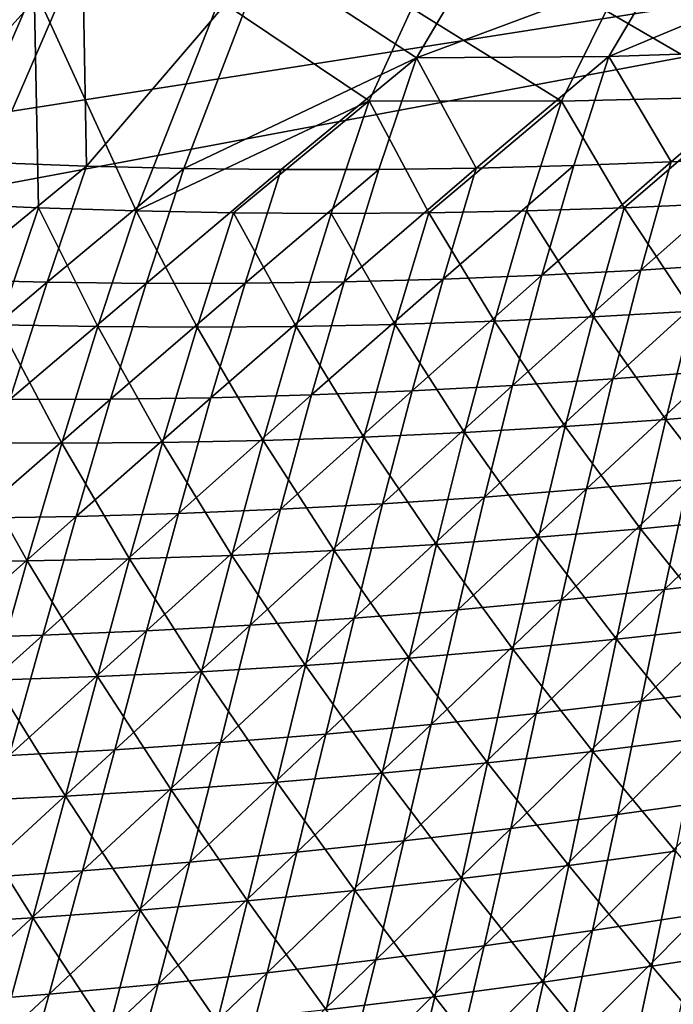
# Model space of a CAD drawing. Header units: metres. Extents: x -1 to 1402, y -1402 to 1.
# Tile 96 of 256: x 633 to 676, y -1253 to -1188. Entities that reach past the tile are written whole.
import ezdxf

# ---------------------------------------------------------------- set-up
doc = ezdxf.new("R2010")
doc.units = ezdxf.units.M

msp = doc.modelspace()

# ---------------------------------------------------------------- linework, layer by layer
at = {"layer": 'None0'}
for points in [[(637.219788, -1183.669922, -474.702209), (624.700806, -1182.596191, -474.94693), (624.751099, -1197.418945, -422.023865)], [(631.109619, -1197.737915, -422.050537), (637.219788, -1183.669922, -474.702209), (624.751099, -1197.418945, -422.023865)], [(637.219788, -1183.669922, -474.702209), (631.109619, -1197.737915, -422.050537), (637.4729, -1197.97522, -422.077393)], [(649.115967, -1184.38562, -474.466675), (637.219788, -1183.669922, -474.702209), (637.4729, -1197.97522, -422.077393)], [(649.115967, -1184.38562, -474.466675), (637.4729, -1197.97522, -422.077393), (643.839905, -1198.131226, -422.104431)], [(659.047241, -1190.896118, -450.519684), (649.115967, -1184.38562, -474.466675), (643.839905, -1198.131226, -422.104431)], [(662.64801, -1184.841675, -474.195862), (649.115967, -1184.38562, -474.466675), (659.047241, -1190.896118, -450.519684)], [(675.108215, -1184.92627, -473.944489), (662.64801, -1184.841675, -474.195862), (659.047241, -1190.896118, -450.519684)], [(675.108215, -1184.92627, -473.944489), (659.047241, -1190.896118, -450.519684), (671.606079, -1190.810425, -450.563629)], [(686.191467, -1184.732178, -473.719788), (671.606079, -1190.810425, -450.563629), (684.165466, -1190.407349, -450.607849)], [(686.191467, -1184.732178, -473.719788), (675.108215, -1184.92627, -473.944489), (671.606079, -1190.810425, -450.563629)], [(621.393494, -1185.160156, -475.821442), (634.052368, -1186.331177, -475.555298), (627.975708, -1200.412109, -422.933868)], [(627.975708, -1200.412109, -422.933868), (634.052368, -1186.331177, -475.555298), (634.343994, -1200.695313, -422.950439)], [(634.052368, -1186.331177, -475.555298), (640.716858, -1200.897827, -422.96701), (634.343994, -1200.695313, -422.950439)], [(634.052368, -1186.331177, -475.555298), (646.138245, -1187.136719, -475.297882), (640.716858, -1200.897827, -422.96701)], [(646.138245, -1187.136719, -475.297882), (655.948486, -1193.721069, -451.34903), (640.716858, -1200.897827, -422.96701)], [(646.138245, -1187.136719, -475.297882), (658.730835, -1187.653809, -475.026855), (655.948486, -1193.721069, -451.34903)], [(658.730835, -1187.653809, -475.026855), (668.521179, -1193.730225, -451.371521), (655.948486, -1193.721069, -451.34903)], [(658.730835, -1187.653809, -475.026855), (671.4375, -1187.843994, -474.751038), (668.521179, -1193.730225, -451.371521)], [(681.094604, -1193.421875, -451.393738), (671.4375, -1187.843994, -474.751038), (683.316284, -1187.721924, -474.491577)], [(671.4375, -1187.843994, -474.751038), (681.094604, -1193.421875, -451.393738), (668.521179, -1193.730225, -451.371521)], [(643.839905, -1198.131226, -422.104431), (650.209778, -1198.206055, -422.131592), (659.047241, -1190.896118, -450.519684)], [(650.209778, -1198.206055, -422.131592), (656.581543, -1198.199829, -422.158905), (659.047241, -1190.896118, -450.519684)], [(659.047241, -1190.896118, -450.519684), (656.581543, -1198.199829, -422.158905), (662.954285, -1198.112793, -422.18634)], [(671.606079, -1190.810425, -450.563629), (659.047241, -1190.896118, -450.519684), (662.954285, -1198.112793, -422.18634)], [(662.954285, -1198.112793, -422.18634), (669.327148, -1197.94519, -422.213898), (671.606079, -1190.810425, -450.563629)], [(671.606079, -1190.810425, -450.563629), (669.327148, -1197.94519, -422.213898), (675.69928, -1197.697266, -422.241547)], [(684.165466, -1190.407349, -450.607849), (671.606079, -1190.810425, -450.563629), (675.69928, -1197.697266, -422.241547)], [(675.69928, -1197.697266, -422.241547), (682.069763, -1197.369141, -422.269287), (684.165466, -1190.407349, -450.607849)], [(681.094604, -1193.421875, -451.393738), (672.612305, -1200.702637, -423.049774), (668.521179, -1193.730225, -451.371521)], [(678.990234, -1200.422363, -423.066254), (672.612305, -1200.702637, -423.049774), (681.094604, -1193.421875, -451.393738)], [(640.716858, -1200.897827, -422.96701), (655.948486, -1193.721069, -451.34903), (647.093201, -1201.019775, -422.983582)], [(655.948486, -1193.721069, -451.34903), (653.471924, -1201.061157, -423.000153), (647.093201, -1201.019775, -422.983582)], [(655.948486, -1193.721069, -451.34903), (659.852051, -1201.021973, -423.016724), (653.471924, -1201.061157, -423.000153)], [(655.948486, -1193.721069, -451.34903), (668.521179, -1193.730225, -451.371521), (659.852051, -1201.021973, -423.016724)], [(668.521179, -1193.730225, -451.371521), (666.232544, -1200.902466, -423.033264), (659.852051, -1201.021973, -423.016724)], [(672.612305, -1200.702637, -423.049774), (666.232544, -1200.902466, -423.033264), (668.521179, -1193.730225, -451.371521)], [(682.069763, -1197.369141, -422.269287), (673.713806, -1204.765625, -393.96109), (680.177917, -1204.347046, -393.99353)], [(682.069763, -1197.369141, -422.269287), (675.69928, -1197.697266, -422.241547), (673.713806, -1204.765625, -393.96109)], [(637.4729, -1197.97522, -422.077393), (631.109619, -1197.737915, -422.050537), (628.437012, -1205.411621, -393.737488)], [(637.4729, -1197.97522, -422.077393), (628.437012, -1205.411621, -393.737488), (634.901733, -1205.565918, -393.768982)], [(643.839905, -1198.131226, -422.104431), (637.4729, -1197.97522, -422.077393), (634.901733, -1205.565918, -393.768982)], [(669.327148, -1197.94519, -422.213898), (660.778137, -1205.359497, -393.896545), (667.246948, -1205.103149, -393.928772)], [(669.327148, -1197.94519, -422.213898), (662.954285, -1198.112793, -422.18634), (660.778137, -1205.359497, -393.896545)], [(675.69928, -1197.697266, -422.241547), (669.327148, -1197.94519, -422.213898), (667.246948, -1205.103149, -393.928772)], [(675.69928, -1197.697266, -422.241547), (667.246948, -1205.103149, -393.928772), (673.713806, -1204.765625, -393.96109)], [(634.901733, -1205.565918, -393.768982), (641.369202, -1205.637695, -393.800629), (643.839905, -1198.131226, -422.104431)], [(641.369202, -1205.637695, -393.800629), (650.209778, -1198.206055, -422.131592), (643.839905, -1198.131226, -422.104431)], [(650.209778, -1198.206055, -422.131592), (641.369202, -1205.637695, -393.800629), (647.838379, -1205.626953, -393.832458)], [(656.581543, -1198.199829, -422.158905), (647.838379, -1205.626953, -393.832458), (654.308289, -1205.53418, -393.864441)], [(656.581543, -1198.199829, -422.158905), (650.209778, -1198.206055, -422.131592), (647.838379, -1205.626953, -393.832458)], [(662.954285, -1198.112793, -422.18634), (656.581543, -1198.199829, -422.158905), (654.308289, -1205.53418, -393.864441)], [(662.954285, -1198.112793, -422.18634), (654.308289, -1205.53418, -393.864441), (660.778137, -1205.359497, -393.896545)], [(631.751221, -1208.335083, -394.603638), (627.975708, -1200.412109, -422.933868), (634.343994, -1200.695313, -422.950439)], [(677.083374, -1207.452881, -394.750122), (672.612305, -1200.702637, -423.049774), (678.990234, -1200.422363, -423.066254)], [(638.225342, -1208.453857, -394.624329), (631.751221, -1208.335083, -394.603638), (634.343994, -1200.695313, -422.950439)], [(634.343994, -1200.695313, -422.950439), (640.716858, -1200.897827, -422.96701), (638.225342, -1208.453857, -394.624329)], [(640.716858, -1200.897827, -422.96701), (644.701904, -1208.490845, -394.645111), (638.225342, -1208.453857, -394.624329)], [(640.716858, -1200.897827, -422.96701), (647.093201, -1201.019775, -422.983582), (644.701904, -1208.490845, -394.645111)], [(647.093201, -1201.019775, -422.983582), (651.179871, -1208.446167, -394.665985), (644.701904, -1208.490845, -394.645111)], [(647.093201, -1201.019775, -422.983582), (653.471924, -1201.061157, -423.000153), (651.179871, -1208.446167, -394.665985)], [(653.471924, -1201.061157, -423.000153), (657.65802, -1208.319824, -394.686951), (651.179871, -1208.446167, -394.665985)], [(659.852051, -1201.021973, -423.016724), (657.65802, -1208.319824, -394.686951), (653.471924, -1201.061157, -423.000153)], [(659.852051, -1201.021973, -423.016724), (664.135437, -1208.112061, -394.707947), (657.65802, -1208.319824, -394.686951)], [(666.232544, -1200.902466, -423.033264), (664.135437, -1208.112061, -394.707947), (659.852051, -1201.021973, -423.016724)], [(670.610901, -1207.82312, -394.729004), (664.135437, -1208.112061, -394.707947), (666.232544, -1200.902466, -423.033264)], [(670.610901, -1207.82312, -394.729004), (666.232544, -1200.902466, -423.033264), (672.612305, -1200.702637, -423.049774)], [(677.083374, -1207.452881, -394.750122), (670.610901, -1207.82312, -394.729004), (672.612305, -1200.702637, -423.049774)], [(680.177917, -1204.347046, -393.99353), (673.713806, -1204.765625, -393.96109), (671.883179, -1211.879395, -365.730621)], [(680.177917, -1204.347046, -393.99353), (671.883179, -1211.879395, -365.730621), (678.44342, -1211.367432, -365.766846)], [(673.713806, -1204.765625, -393.96109), (665.318787, -1212.309692, -365.694458), (671.883179, -1211.879395, -365.730621)], [(673.713806, -1204.765625, -393.96109), (667.246948, -1205.103149, -393.928772), (665.318787, -1212.309692, -365.694458)], [(634.901733, -1205.565918, -393.768982), (628.437012, -1205.411621, -393.737488), (625.895813, -1213.15332, -365.480286)], [(625.895813, -1213.15332, -365.480286), (632.466003, -1213.221313, -365.515594), (634.901733, -1205.565918, -393.768982)], [(632.466003, -1213.221313, -365.515594), (641.369202, -1205.637695, -393.800629), (634.901733, -1205.565918, -393.768982)], [(641.369202, -1205.637695, -393.800629), (632.466003, -1213.221313, -365.515594), (639.037598, -1213.205322, -365.551056)], [(647.838379, -1205.626953, -393.832458), (639.037598, -1213.205322, -365.551056), (645.609619, -1213.105957, -365.5867)], [(647.838379, -1205.626953, -393.832458), (641.369202, -1205.637695, -393.800629), (639.037598, -1213.205322, -365.551056)], [(654.308289, -1205.53418, -393.864441), (647.838379, -1205.626953, -393.832458), (645.609619, -1213.105957, -365.5867)], [(654.308289, -1205.53418, -393.864441), (645.609619, -1213.105957, -365.5867), (652.181091, -1212.923218, -365.622498)], [(660.778137, -1205.359497, -393.896545), (652.181091, -1212.923218, -365.622498), (658.751099, -1212.657715, -365.658417)], [(660.778137, -1205.359497, -393.896545), (654.308289, -1205.53418, -393.864441), (652.181091, -1212.923218, -365.622498)], [(667.246948, -1205.103149, -393.928772), (660.778137, -1205.359497, -393.896545), (658.751099, -1212.657715, -365.658417)], [(667.246948, -1205.103149, -393.928772), (658.751099, -1212.657715, -365.658417), (665.318787, -1212.309692, -365.694458)], [(675.33197, -1214.527466, -366.481079), (670.610901, -1207.82312, -394.729004), (677.083374, -1207.452881, -394.750122)], [(681.896179, -1213.982666, -366.506104), (675.33197, -1214.527466, -366.481079), (677.083374, -1207.452881, -394.750122)], [(664.135437, -1208.112061, -394.707947), (662.187927, -1215.371704, -366.431366), (657.65802, -1208.319824, -394.686951)], [(668.762146, -1214.990601, -366.456177), (662.187927, -1215.371704, -366.431366), (664.135437, -1208.112061, -394.707947)], [(668.762146, -1214.990601, -366.456177), (664.135437, -1208.112061, -394.707947), (670.610901, -1207.82312, -394.729004)], [(675.33197, -1214.527466, -366.481079), (668.762146, -1214.990601, -366.456177), (670.610901, -1207.82312, -394.729004)], [(635.869507, -1216.072876, -366.33371), (629.2901, -1216.041016, -366.309723), (631.751221, -1208.335083, -394.603638)], [(635.869507, -1216.072876, -366.33371), (631.751221, -1208.335083, -394.603638), (638.225342, -1208.453857, -394.624329)], [(642.450073, -1216.021606, -366.35791), (635.869507, -1216.072876, -366.33371), (638.225342, -1208.453857, -394.624329)], [(638.225342, -1208.453857, -394.624329), (644.701904, -1208.490845, -394.645111), (642.450073, -1216.021606, -366.35791)], [(644.701904, -1208.490845, -394.645111), (649.030762, -1215.887451, -366.382233), (642.450073, -1216.021606, -366.35791)], [(644.701904, -1208.490845, -394.645111), (651.179871, -1208.446167, -394.665985), (649.030762, -1215.887451, -366.382233)], [(651.179871, -1208.446167, -394.665985), (655.610474, -1215.670776, -366.406738), (649.030762, -1215.887451, -366.382233)], [(651.179871, -1208.446167, -394.665985), (657.65802, -1208.319824, -394.686951), (655.610474, -1215.670776, -366.406738)], [(657.65802, -1208.319824, -394.686951), (662.187927, -1215.371704, -366.431366), (655.610474, -1215.670776, -366.406738)], [(678.44342, -1211.367432, -365.766846), (670.161804, -1219.062012, -337.547363), (676.82074, -1218.454102, -337.586578)], [(678.44342, -1211.367432, -365.766846), (671.883179, -1211.879395, -365.730621), (670.161804, -1219.062012, -337.547363)], [(671.883179, -1211.879395, -365.730621), (665.318787, -1212.309692, -365.694458), (663.497192, -1219.587402, -337.50824)], [(671.883179, -1211.879395, -365.730621), (663.497192, -1219.587402, -337.50824), (670.161804, -1219.062012, -337.547363)], [(658.751099, -1212.657715, -365.658417), (652.181091, -1212.923218, -365.622498), (650.15448, -1220.388672, -337.430328)], [(658.751099, -1212.657715, -365.658417), (650.15448, -1220.388672, -337.430328), (656.827759, -1220.029785, -337.469238)], [(665.318787, -1212.309692, -365.694458), (656.827759, -1220.029785, -337.469238), (663.497192, -1219.587402, -337.50824)], [(665.318787, -1212.309692, -365.694458), (658.751099, -1212.657715, -365.658417), (656.827759, -1220.029785, -337.469238)], [(639.037598, -1213.205322, -365.551056), (630.120789, -1220.960938, -337.314606), (636.80011, -1220.854736, -337.352997)], [(639.037598, -1213.205322, -365.551056), (632.466003, -1213.221313, -365.515594), (630.120789, -1220.960938, -337.314606)], [(645.609619, -1213.105957, -365.5867), (639.037598, -1213.205322, -365.551056), (636.80011, -1220.854736, -337.352997)], [(645.609619, -1213.105957, -365.5867), (636.80011, -1220.854736, -337.352997), (643.478333, -1220.663818, -337.391602)], [(652.181091, -1212.923218, -365.622498), (643.478333, -1220.663818, -337.391602), (650.15448, -1220.388672, -337.430328)], [(652.181091, -1212.923218, -365.622498), (645.609619, -1213.105957, -365.5867), (643.478333, -1220.663818, -337.391602)], [(680.355591, -1221.020874, -338.315765), (675.33197, -1214.527466, -366.481079), (681.896179, -1213.982666, -366.506104)], [(673.692993, -1221.661743, -338.287781), (668.762146, -1214.990601, -366.456177), (675.33197, -1214.527466, -366.481079)], [(680.355591, -1221.020874, -338.315765), (673.692993, -1221.661743, -338.287781), (675.33197, -1214.527466, -366.481079)], [(662.187927, -1215.371704, -366.431366), (660.347412, -1222.695923, -338.2323), (655.610474, -1215.670776, -366.406738)], [(660.347412, -1222.695923, -338.2323), (662.187927, -1215.371704, -366.431366), (667.023193, -1222.220093, -338.259949)], [(662.187927, -1215.371704, -366.431366), (668.762146, -1214.990601, -366.456177), (667.023193, -1222.220093, -338.259949)], [(668.762146, -1214.990601, -366.456177), (673.692993, -1221.661743, -338.287781), (667.023193, -1222.220093, -338.259949)], [(642.450073, -1216.021606, -366.35791), (649.030762, -1215.887451, -366.382233), (646.982605, -1223.398315, -338.177551)], [(649.030762, -1215.887451, -366.382233), (653.66687, -1223.088745, -338.204834), (646.982605, -1223.398315, -338.177551)], [(655.610474, -1215.670776, -366.406738), (653.66687, -1223.088745, -338.204834), (649.030762, -1215.887451, -366.382233)], [(655.610474, -1215.670776, -366.406738), (660.347412, -1222.695923, -338.2323), (653.66687, -1223.088745, -338.204834)], [(629.2901, -1216.041016, -366.309723), (633.607727, -1223.766602, -338.123657), (626.919556, -1223.824585, -338.097015)], [(633.607727, -1223.766602, -338.123657), (629.2901, -1216.041016, -366.309723), (635.869507, -1216.072876, -366.33371)], [(640.295837, -1223.62439, -338.150513), (633.607727, -1223.766602, -338.123657), (635.869507, -1216.072876, -366.33371)], [(640.295837, -1223.62439, -338.150513), (635.869507, -1216.072876, -366.33371), (642.450073, -1216.021606, -366.35791)], [(646.982605, -1223.398315, -338.177551), (640.295837, -1223.62439, -338.150513), (642.450073, -1216.021606, -366.35791)], [(683.473083, -1217.764038, -337.625854), (675.265137, -1225.628418, -309.460144), (682.01709, -1224.839966, -309.501526)], [(683.473083, -1217.764038, -337.625854), (676.82074, -1218.454102, -337.586578), (675.265137, -1225.628418, -309.460144)], [(676.82074, -1218.454102, -337.586578), (670.161804, -1219.062012, -337.547363), (668.504944, -1226.333984, -309.418823)], [(676.82074, -1218.454102, -337.586578), (668.504944, -1226.333984, -309.418823), (675.265137, -1225.628418, -309.460144)], [(670.161804, -1219.062012, -337.547363), (661.737366, -1226.956421, -309.377625), (668.504944, -1226.333984, -309.418823)], [(670.161804, -1219.062012, -337.547363), (663.497192, -1219.587402, -337.50824), (661.737366, -1226.956421, -309.377625)], [(663.497192, -1219.587402, -337.50824), (656.827759, -1220.029785, -337.469238), (654.96344, -1227.495117, -309.336517)], [(663.497192, -1219.587402, -337.50824), (654.96344, -1227.495117, -309.336517), (661.737366, -1226.956421, -309.377625)], [(650.15448, -1220.388672, -337.430328), (643.478333, -1220.663818, -337.391602), (641.400085, -1228.319092, -309.2547)], [(650.15448, -1220.388672, -337.430328), (641.400085, -1228.319092, -309.2547), (648.184021, -1227.949463, -309.295532)], [(656.827759, -1220.029785, -337.469238), (648.184021, -1227.949463, -309.295532), (654.96344, -1227.495117, -309.336517)], [(656.827759, -1220.029785, -337.469238), (650.15448, -1220.388672, -337.430328), (648.184021, -1227.949463, -309.295532)], [(636.80011, -1220.854736, -337.352997), (630.120789, -1220.960938, -337.314606), (627.822388, -1228.802002, -309.173584)], [(636.80011, -1220.854736, -337.352997), (627.822388, -1228.802002, -309.173584), (634.612549, -1228.603394, -309.21405)], [(643.478333, -1220.663818, -337.391602), (634.612549, -1228.603394, -309.21405), (641.400085, -1228.319092, -309.2547)], [(643.478333, -1220.663818, -337.391602), (636.80011, -1220.854736, -337.352997), (634.612549, -1228.603394, -309.21405)], [(678.884338, -1228.140015, -310.200623), (673.692993, -1221.661743, -338.287781), (680.355591, -1221.020874, -338.315765)], [(667.023193, -1222.220093, -338.259949), (673.692993, -1221.661743, -338.287781), (672.12085, -1228.87854, -310.170624)], [(673.692993, -1221.661743, -338.287781), (678.884338, -1228.140015, -310.200623), (672.12085, -1228.87854, -310.170624)], [(660.347412, -1222.695923, -338.2323), (667.023193, -1222.220093, -338.259949), (665.34845, -1229.534058, -310.140778)], [(667.023193, -1222.220093, -338.259949), (672.12085, -1228.87854, -310.170624), (665.34845, -1229.534058, -310.140778)], [(646.982605, -1223.398315, -338.177551), (653.66687, -1223.088745, -338.204834), (651.781799, -1230.594849, -310.081696)], [(653.66687, -1223.088745, -338.204834), (658.568359, -1230.106323, -310.111145), (651.781799, -1230.594849, -310.081696)], [(660.347412, -1222.695923, -338.2323), (658.568359, -1230.106323, -310.111145), (653.66687, -1223.088745, -338.204834)], [(665.34845, -1229.534058, -310.140778), (658.568359, -1230.106323, -310.111145), (660.347412, -1222.695923, -338.2323)], [(638.194031, -1231.319336, -310.023407), (633.607727, -1223.766602, -338.123657), (640.295837, -1223.62439, -338.150513)], [(644.989929, -1230.99939, -310.052429), (638.194031, -1231.319336, -310.023407), (640.295837, -1223.62439, -338.150513)], [(644.989929, -1230.99939, -310.052429), (640.295837, -1223.62439, -338.150513), (646.982605, -1223.398315, -338.177551)], [(651.781799, -1230.594849, -310.081696), (644.989929, -1230.99939, -310.052429), (646.982605, -1223.398315, -338.177551)], [(626.919556, -1223.824585, -338.097015), (633.607727, -1223.766602, -338.123657), (631.395264, -1231.554321, -309.994629)], [(633.607727, -1223.766602, -338.123657), (638.194031, -1231.319336, -310.023407), (631.395264, -1231.554321, -309.994629)], [(682.01709, -1224.839966, -309.501526), (673.731628, -1232.911987, -281.392792), (680.585815, -1232.023804, -281.435364)], [(682.01709, -1224.839966, -309.501526), (675.265137, -1225.628418, -309.460144), (673.731628, -1232.911987, -281.392792)], [(675.265137, -1225.628418, -309.460144), (666.867554, -1233.716675, -281.350281), (673.731628, -1232.911987, -281.392792)], [(675.265137, -1225.628418, -309.460144), (668.504944, -1226.333984, -309.418823), (666.867554, -1233.716675, -281.350281)], [(668.504944, -1226.333984, -309.418823), (661.737366, -1226.956421, -309.377625), (659.994446, -1234.4375, -281.307861)], [(668.504944, -1226.333984, -309.418823), (659.994446, -1234.4375, -281.307861), (666.867554, -1233.716675, -281.350281)], [(654.96344, -1227.495117, -309.336517), (648.184021, -1227.949463, -309.295532), (646.224915, -1235.625, -281.223358)], [(654.96344, -1227.495117, -309.336517), (646.224915, -1235.625, -281.223358), (653.113281, -1235.073853, -281.265564)], [(661.737366, -1226.956421, -309.377625), (653.113281, -1235.073853, -281.265564), (659.994446, -1234.4375, -281.307861)], [(661.737366, -1226.956421, -309.377625), (654.96344, -1227.495117, -309.336517), (653.113281, -1235.073853, -281.265564)], [(648.184021, -1227.949463, -309.295532), (639.330444, -1236.090454, -281.181335), (646.224915, -1235.625, -281.223358)], [(648.184021, -1227.949463, -309.295532), (641.400085, -1228.319092, -309.2547), (639.330444, -1236.090454, -281.181335)], [(672.12085, -1228.87854, -310.170624), (678.884338, -1228.140015, -310.200623), (677.436096, -1235.36499, -282.154144)], [(634.612549, -1228.603394, -309.21405), (625.52655, -1236.761963, -281.097778), (632.430603, -1236.469604, -281.139465)], [(634.612549, -1228.603394, -309.21405), (627.822388, -1228.802002, -309.173584), (625.52655, -1236.761963, -281.097778)], [(641.400085, -1228.319092, -309.2547), (634.612549, -1228.603394, -309.21405), (632.430603, -1236.469604, -281.139465)], [(641.400085, -1228.319092, -309.2547), (632.430603, -1236.469604, -281.139465), (639.330444, -1236.090454, -281.181335)], [(665.34845, -1229.534058, -310.140778), (672.12085, -1228.87854, -310.170624), (670.569153, -1236.202393, -282.123016)], [(672.12085, -1228.87854, -310.170624), (677.436096, -1235.36499, -282.154144), (670.569153, -1236.202393, -282.123016)], [(658.568359, -1230.106323, -310.111145), (656.804382, -1237.626465, -282.061279), (651.781799, -1230.594849, -310.081696)], [(663.691528, -1236.956421, -282.092072), (656.804382, -1237.626465, -282.061279), (658.568359, -1230.106323, -310.111145)], [(663.691528, -1236.956421, -282.092072), (658.568359, -1230.106323, -310.111145), (665.34845, -1229.534058, -310.140778)], [(670.569153, -1236.202393, -282.123016), (663.691528, -1236.956421, -282.092072), (665.34845, -1229.534058, -310.140778)], [(651.781799, -1230.594849, -310.081696), (649.909058, -1238.212036, -282.030701), (644.989929, -1230.99939, -310.052429)], [(651.781799, -1230.594849, -310.081696), (656.804382, -1237.626465, -282.061279), (649.909058, -1238.212036, -282.030701)], [(631.395264, -1231.554321, -309.994629), (638.194031, -1231.319336, -310.023407), (636.098816, -1239.12793, -281.970123)], [(638.194031, -1231.319336, -310.023407), (643.006775, -1238.712646, -282.000305), (636.098816, -1239.12793, -281.970123)], [(644.989929, -1230.99939, -310.052429), (643.006775, -1238.712646, -282.000305), (638.194031, -1231.319336, -310.023407)], [(649.909058, -1238.212036, -282.030701), (643.006775, -1238.712646, -282.000305), (644.989929, -1230.99939, -310.052429)], [(631.395264, -1231.554321, -309.994629), (636.098816, -1239.12793, -281.970123), (629.186462, -1239.457153, -281.940186)], [(680.585815, -1232.023804, -281.435364), (672.174927, -1240.327393, -253.386749), (679.133789, -1239.338867, -253.429626)], [(680.585815, -1232.023804, -281.435364), (673.731628, -1232.911987, -281.392792), (672.174927, -1240.327393, -253.386749)], [(673.731628, -1232.911987, -281.392792), (665.204346, -1241.232056, -253.343948), (672.174927, -1240.327393, -253.386749)], [(673.731628, -1232.911987, -281.392792), (666.867554, -1233.716675, -281.350281), (665.204346, -1241.232056, -253.343948)], [(666.867554, -1233.716675, -281.350281), (658.223022, -1242.052002, -253.301224), (665.204346, -1241.232056, -253.343948)], [(666.867554, -1233.716675, -281.350281), (659.994446, -1234.4375, -281.307861), (658.223022, -1242.052002, -253.301224)], [(659.994446, -1234.4375, -281.307861), (653.113281, -1235.073853, -281.265564), (651.231934, -1242.786743, -253.258606)], [(659.994446, -1234.4375, -281.307861), (651.231934, -1242.786743, -253.258606), (658.223022, -1242.052002, -253.301224)], [(653.113281, -1235.073853, -281.265564), (644.231995, -1243.435425, -253.21611), (651.231934, -1242.786743, -253.258606)], [(653.113281, -1235.073853, -281.265564), (646.224915, -1235.625, -281.223358), (644.231995, -1243.435425, -253.21611)], [(646.224915, -1235.625, -281.223358), (639.330444, -1236.090454, -281.181335), (637.224243, -1243.997559, -253.173752)], [(646.224915, -1235.625, -281.223358), (637.224243, -1243.997559, -253.173752), (644.231995, -1243.435425, -253.21611)], [(670.569153, -1236.202393, -282.123016), (677.436096, -1235.36499, -282.154144), (675.9646, -1242.720947, -254.169708)], [(639.330444, -1236.090454, -281.181335), (630.209534, -1244.47229, -253.131561), (637.224243, -1243.997559, -253.173752)], [(639.330444, -1236.090454, -281.181335), (632.430603, -1236.469604, -281.139465), (630.209534, -1244.47229, -253.131561)], [(668.991577, -1243.658081, -254.138351), (663.691528, -1236.956421, -282.092072), (670.569153, -1236.202393, -282.123016)], [(675.9646, -1242.720947, -254.169708), (668.991577, -1243.658081, -254.138351), (670.569153, -1236.202393, -282.123016)], [(662.006042, -1244.51123, -254.107162), (656.804382, -1237.626465, -282.061279), (663.691528, -1236.956421, -282.092072)], [(668.991577, -1243.658081, -254.138351), (662.006042, -1244.51123, -254.107162), (663.691528, -1236.956421, -282.092072)], [(656.804382, -1237.626465, -282.061279), (655.009216, -1245.279785, -254.076141), (649.909058, -1238.212036, -282.030701)], [(662.006042, -1244.51123, -254.107162), (655.009216, -1245.279785, -254.076141), (656.804382, -1237.626465, -282.061279)], [(643.006775, -1238.712646, -282.000305), (649.909058, -1238.212036, -282.030701), (648.002441, -1245.963135, -254.045288)], [(649.909058, -1238.212036, -282.030701), (655.009216, -1245.279785, -254.076141), (648.002441, -1245.963135, -254.045288)], [(629.186462, -1239.457153, -281.940186), (636.098816, -1239.12793, -281.970123), (633.964417, -1247.071899, -253.984146)], [(636.098816, -1239.12793, -281.970123), (640.987061, -1246.560669, -254.014618), (633.964417, -1247.071899, -253.984146)], [(636.098816, -1239.12793, -281.970123), (643.006775, -1238.712646, -282.000305), (640.987061, -1246.560669, -254.014618)], [(643.006775, -1238.712646, -282.000305), (648.002441, -1245.963135, -254.045288), (640.987061, -1246.560669, -254.014618)], [(633.964417, -1247.071899, -253.984146), (626.93573, -1247.496216, -253.953888), (629.186462, -1239.457153, -281.940186)], [(679.133789, -1239.338867, -253.429626), (672.174927, -1240.327393, -253.386749), (670.5495, -1247.897217, -225.444366)], [(670.5495, -1247.897217, -225.444366), (677.615845, -1246.807983, -225.486618), (679.133789, -1239.338867, -253.429626)], [(672.174927, -1240.327393, -253.386749), (663.469788, -1248.901978, -225.402176), (670.5495, -1247.897217, -225.444366)], [(672.174927, -1240.327393, -253.386749), (665.204346, -1241.232056, -253.343948), (663.469788, -1248.901978, -225.402176)], [(665.204346, -1241.232056, -253.343948), (656.377686, -1249.821289, -225.360046), (663.469788, -1248.901978, -225.402176)], [(665.204346, -1241.232056, -253.343948), (658.223022, -1242.052002, -253.301224), (656.377686, -1249.821289, -225.360046)], [(658.223022, -1242.052002, -253.301224), (649.274109, -1250.654541, -225.318024), (656.377686, -1249.821289, -225.360046)], [(658.223022, -1242.052002, -253.301224), (651.231934, -1242.786743, -253.258606), (649.274109, -1250.654541, -225.318024)], [(651.231934, -1242.786743, -253.258606), (644.231995, -1243.435425, -253.21611), (642.160095, -1251.401001, -225.276123)], [(651.231934, -1242.786743, -253.258606), (642.160095, -1251.401001, -225.276123), (649.274109, -1250.654541, -225.318024)], [(674.423706, -1250.232422, -226.243042), (668.991577, -1243.658081, -254.138351), (675.9646, -1242.720947, -254.169708)], [(681.489685, -1249.11145, -226.273865), (674.423706, -1250.232422, -226.243042), (675.9646, -1242.720947, -254.169708)], [(644.231995, -1243.435425, -253.21611), (635.036499, -1252.059814, -225.234344), (642.160095, -1251.401001, -225.276123)], [(644.231995, -1243.435425, -253.21611), (637.224243, -1243.997559, -253.173752), (635.036499, -1252.059814, -225.234344)], [(667.34198, -1251.269409, -226.212357), (662.006042, -1244.51123, -254.107162), (668.991577, -1243.658081, -254.138351)], [(674.423706, -1250.232422, -226.243042), (667.34198, -1251.269409, -226.212357), (668.991577, -1243.658081, -254.138351)], [(637.224243, -1243.997559, -253.173752), (630.209534, -1244.47229, -253.131561), (627.904358, -1252.630371, -225.192719)], [(637.224243, -1243.997559, -253.173752), (627.904358, -1252.630371, -225.192719), (635.036499, -1252.059814, -225.234344)], [(660.245911, -1252.221924, -226.181808), (655.009216, -1245.279785, -254.076141), (662.006042, -1244.51123, -254.107162)], [(667.34198, -1251.269409, -226.212357), (660.245911, -1252.221924, -226.181808), (662.006042, -1244.51123, -254.107162)], [(655.009216, -1245.279785, -254.076141), (653.13678, -1253.089111, -226.151413), (648.002441, -1245.963135, -254.045288)], [(660.245911, -1252.221924, -226.181808), (653.13678, -1253.089111, -226.151413), (655.009216, -1245.279785, -254.076141)], [(640.987061, -1246.560669, -254.014618), (648.002441, -1245.963135, -254.045288), (646.016052, -1253.870361, -226.121185)], [(648.002441, -1245.963135, -254.045288), (653.13678, -1253.089111, -226.151413), (646.016052, -1253.870361, -226.121185)], [(633.964417, -1247.071899, -253.984146), (640.987061, -1246.560669, -254.014618), (638.885071, -1254.565063, -226.091141)], [(640.987061, -1246.560669, -254.014618), (646.016052, -1253.870361, -226.121185), (638.885071, -1254.565063, -226.091141)], [(668.81012, -1255.643921, -197.568314), (675.986633, -1254.454224, -197.609024), (677.615845, -1246.807983, -225.486618)], [(677.615845, -1246.807983, -225.486618), (670.5495, -1247.897217, -225.444366), (668.81012, -1255.643921, -197.568314)], [(631.745117, -1255.172363, -226.061279), (626.93573, -1247.496216, -253.953888), (633.964417, -1247.071899, -253.984146)], [(638.885071, -1254.565063, -226.091141), (631.745117, -1255.172363, -226.061279), (633.964417, -1247.071899, -253.984146)], [(670.5495, -1247.897217, -225.444366), (663.469788, -1248.901978, -225.402176), (661.618591, -1256.748413, -197.527634)], [(670.5495, -1247.897217, -225.444366), (661.618591, -1256.748413, -197.527634), (668.81012, -1255.643921, -197.568314)], [(663.469788, -1248.901978, -225.402176), (654.413025, -1257.766724, -197.48703), (661.618591, -1256.748413, -197.527634)], [(663.469788, -1248.901978, -225.402176), (656.377686, -1249.821289, -225.360046), (654.413025, -1257.766724, -197.48703)], [(679.94397, -1256.700073, -198.408447), (674.423706, -1250.232422, -226.243042), (681.489685, -1249.11145, -226.273865)], [(656.377686, -1249.821289, -225.360046), (647.194458, -1258.69812, -197.446518), (654.413025, -1257.766724, -197.48703)], [(656.377686, -1249.821289, -225.360046), (649.274109, -1250.654541, -225.318024), (647.194458, -1258.69812, -197.446518)], [(649.274109, -1250.654541, -225.318024), (639.963867, -1259.54187, -197.406097), (647.194458, -1258.69812, -197.446518)], [(649.274109, -1250.654541, -225.318024), (642.160095, -1251.401001, -225.276123), (639.963867, -1259.54187, -197.406097)], [(672.768372, -1257.921143, -198.379181), (667.34198, -1251.269409, -226.212357), (674.423706, -1250.232422, -226.243042)], [(679.94397, -1256.700073, -198.408447), (672.768372, -1257.921143, -198.379181), (674.423706, -1250.232422, -226.243042)], [(665.575256, -1259.057739, -198.350052), (660.245911, -1252.221924, -226.181808), (667.34198, -1251.269409, -226.212357)], [(672.768372, -1257.921143, -198.379181), (665.575256, -1259.057739, -198.350052), (667.34198, -1251.269409, -226.212357)], [(642.160095, -1251.401001, -225.276123), (635.036499, -1252.059814, -225.234344), (632.722107, -1260.296997, -197.365799)], [(642.160095, -1251.401001, -225.276123), (632.722107, -1260.296997, -197.365799), (639.963867, -1259.54187, -197.406097)], [(635.036499, -1252.059814, -225.234344), (625.470276, -1260.962769, -197.325638), (632.722107, -1260.296997, -197.365799)], [(635.036499, -1252.059814, -225.234344), (627.904358, -1252.630371, -225.192719), (625.470276, -1260.962769, -197.325638)], [(658.366089, -1260.109253, -198.32106), (653.13678, -1253.089111, -226.151413), (660.245911, -1252.221924, -226.181808)], [(665.575256, -1259.057739, -198.350052), (658.366089, -1260.109253, -198.32106), (660.245911, -1252.221924, -226.181808)]]:
    msp.add_3dface(points, dxfattribs=at)
at = {"layer": 'None01'}
for points in [[(781.702271, -1150.81958, -541.977783), (785.378174, -1170.478882, -541.977783), (120.453018, -1274.459961, -541.977783)], [(781.702271, -1150.81958, -521.977783), (781.702271, -1150.81958, -541.977783), (120.453018, -1274.459961, -521.977783)], [(781.702271, -1150.81958, -541.977783), (120.453018, -1274.459961, -541.977783), (120.453018, -1274.459961, -521.977783)], [(120.453018, -1274.459961, -521.977783), (785.378174, -1170.478882, -521.977783), (781.702271, -1150.81958, -521.977783)], [(785.378174, -1170.478882, -541.977783), (124.129768, -1294.119019, -541.977783), (120.453018, -1274.459961, -541.977783)], [(124.129768, -1294.119019, -521.977783), (785.378174, -1170.478882, -521.977783), (120.453018, -1274.459961, -521.977783)], [(124.129768, -1294.119019, -521.977783), (124.129768, -1294.119019, -541.977783), (785.378174, -1170.478882, -521.977783)], [(124.129768, -1294.119019, -541.977783), (785.378174, -1170.478882, -541.977783), (785.378174, -1170.478882, -521.977783)]]:
    msp.add_3dface(points, dxfattribs=at)

doc.saveas('drawing.dxf')
